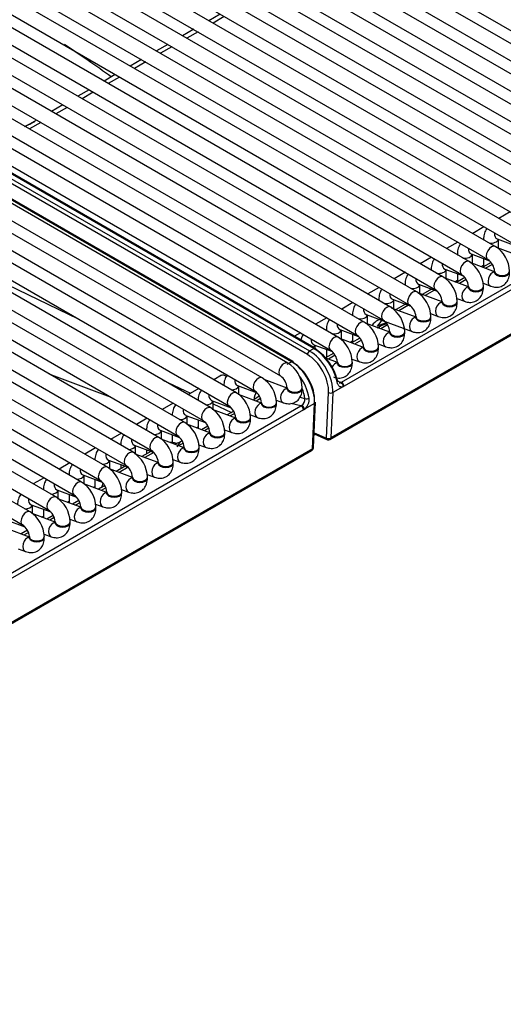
# Model space of a CAD drawing. Header units: millimetres. Extents: x -40 to 419, y 0 to 295.
# Tile 63 of 85: x 363 to 371, y 80 to 96. Entities that reach past the tile are written whole.
import ezdxf

# ---------------------------------------------------------------- set-up
doc = ezdxf.new("R2010")
doc.units = ezdxf.units.MM
doc.layers.add('BW4C_TWINTOWER_H', color=7, linetype='Continuous')
doc.layers.add('Standard', color=7, linetype='Continuous')

# ---------------------------------------------------------------- blocks, each defined once
blk = doc.blocks.new('SE')
at = {"layer": 'BW4C_TWINTOWER_H', "color": 7, "linetype": 'Continuous'}
for p, q in [((374.205, 94.078), (366.51, 98.521)), ((366.699, 98.629), (374.518, 94.115)), ((366.26, 98.376), (374.08, 93.862)), ((373.766, 93.825), (366.072, 98.267)), ((373.328, 93.572), (365.633, 98.014)), ((365.822, 98.123), (373.641, 93.608)), ((365.383, 97.87), (373.203, 93.355)), ((372.889, 93.319), (365.195, 97.761)), ((364.945, 97.617), (372.764, 93.102)), ((364.507, 97.364), (372.326, 92.849)), ((372.451, 93.066), (364.757, 97.508)), ((372.013, 92.813), (364.318, 97.255)), ((364.068, 97.111), (371.888, 92.596)), ((363.63, 96.858), (371.449, 92.343)), ((371.574, 92.559), (363.88, 97.002)), ((371.136, 92.306), (363.441, 96.749)), ((363.191, 96.604), (371.011, 92.09)), ((370.697, 92.053), (363.003, 96.496)), ((370.259, 91.8), (362.565, 96.243)), ((362.753, 96.351), (370.572, 91.837)), ((362.315, 96.098), (370.134, 91.584)), ((366.534, 96.193), (366.346, 96.084)), ((366.604, 96.153), (366.416, 96.044)), ((369.821, 91.547), (362.126, 95.989)), ((366.096, 95.94), (365.907, 95.831)), ((366.166, 95.9), (365.977, 95.791)), ((368.372, 89.075), (380.287, 95.954)), ((368.382, 89.093), (380.297, 95.972)), ((380.298, 95.982), (368.383, 89.103)), ((369.382, 91.294), (361.688, 95.736)), ((361.876, 95.845), (369.696, 91.33)), ((365.657, 95.687), (365.469, 95.578)), ((365.727, 95.646), (365.539, 95.538)), ((361.68, 95.452), (369.257, 91.077)), ((365.219, 95.434), (365.03, 95.325)), ((365.289, 95.393), (365.101, 95.285)), ((368.944, 91.041), (361.625, 95.266)), ((366.805, 89.859), (357.683, 95.125)), ((361.5, 95.05), (368.819, 90.824)), ((364.78, 95.181), (364.592, 95.072)), ((364.851, 95.14), (364.662, 95.031)), ((357.558, 94.909), (366.68, 89.642)), ((368.505, 90.788), (361.187, 95.013)), ((364.342, 94.928), (364.154, 94.819)), ((364.412, 94.887), (364.224, 94.778)), ((366.373, 89.61), (357.252, 94.876)), ((361.062, 94.797), (368.38, 90.571)), ((365.942, 89.361), (356.82, 94.627)), ((357.127, 94.66), (366.248, 89.393)), ((367.667, 90.357), (360.349, 94.582)), ((361.062, 94.582), (368.03, 90.558)), ((368.102, 90.6), (361.134, 94.623)), ((368.1, 90.618), (361.159, 94.626)), ((363.904, 94.675), (363.715, 94.566)), ((363.974, 94.634), (363.785, 94.525)), ((356.695, 94.411), (365.817, 89.144)), ((367.726, 90.379), (360.757, 94.402)), ((367.751, 90.381), (360.782, 94.404)), ((367.995, 90.497), (361.026, 94.52)), ((363.465, 94.421), (363.277, 94.313)), ((365.511, 89.112), (356.389, 94.378)), ((367.236, 90.108), (359.917, 94.333)), ((360.224, 94.366), (367.542, 90.14)), ((363.535, 94.381), (363.347, 94.272)), ((365.079, 88.863), (355.958, 94.129)), ((356.264, 94.162), (365.386, 88.895)), ((359.792, 94.117), (367.111, 89.891)), ((355.833, 93.913), (364.954, 88.646)), ((364.648, 88.614), (355.526, 93.88)), ((364.217, 88.365), (355.095, 93.631)), ((355.401, 93.663), (364.523, 88.397)), ((354.97, 93.414), (364.092, 88.148)), ((363.785, 88.116), (354.664, 93.382)), ((363.354, 87.866), (354.232, 93.133)), ((354.539, 93.165), (363.66, 87.899)), ((354.107, 92.916), (363.229, 87.65)), ((371.386, 92.886), (371.197, 92.777)), ((370.947, 92.633), (370.759, 92.524)), ((370.941, 92.436), (370.941, 92.419)), ((371.169, 92.435), (371.48, 92.319)), ((371.191, 92.277), (371.191, 92.427)), ((370.509, 92.38), (370.32, 92.271)), ((371.564, 92.138), (371.156, 92.29)), ((361.982, 92.145), (364.162, 91.096)), ((368.561, 90.035), (372.176, 92.122)), ((370.07, 92.127), (369.882, 92.018)), ((370.503, 92.183), (370.503, 92.166)), ((370.73, 92.182), (371.041, 92.066)), ((370.753, 92.024), (370.753, 92.174)), ((370.941, 92.103), (370.941, 91.968)), ((372.22, 92.054), (368.606, 89.968)), ((370.064, 91.929), (370.064, 91.912)), ((370.292, 91.929), (370.603, 91.813)), ((370.314, 91.77), (370.314, 91.921)), ((371.125, 91.884), (370.718, 92.037)), ((370.899, 91.969), (370.941, 91.994)), ((371.065, 92.04), (370.925, 91.959)), ((371.088, 92.006), (370.974, 91.941)), ((369.632, 91.874), (369.443, 91.765)), ((370.687, 91.631), (370.279, 91.784)), ((370.627, 91.787), (370.487, 91.706)), ((370.503, 91.85), (370.503, 91.715)), ((370.649, 91.753), (370.536, 91.688)), ((371.125, 91.892), (371.125, 91.876)), ((369.193, 91.62), (369.005, 91.512)), ((369.626, 91.676), (369.626, 91.659)), ((369.853, 91.676), (370.164, 91.56)), ((369.876, 91.517), (369.876, 91.667)), ((370.064, 91.597), (370.064, 91.588)), ((370.46, 91.716), (370.503, 91.741)), ((370.687, 91.639), (370.687, 91.622)), ((370.931, 91.69), (371.06, 91.642)), ((370.937, 91.622), (370.937, 91.639)), ((369.188, 91.423), (369.188, 91.406)), ((369.415, 91.423), (369.726, 91.307)), ((370.248, 91.378), (369.841, 91.531)), ((370.039, 91.575), (369.914, 91.503)), ((370.121, 91.576), (369.963, 91.485)), ((370.493, 91.437), (370.622, 91.389)), ((368.755, 91.367), (368.567, 91.259)), ((369.81, 91.125), (369.402, 91.277)), ((369.438, 91.264), (369.438, 91.414)), ((369.634, 91.341), (369.476, 91.25)), ((369.682, 91.323), (369.525, 91.232)), ((369.626, 91.344), (369.626, 91.337)), ((370.248, 91.386), (370.248, 91.369)), ((370.498, 91.369), (370.498, 91.386)), ((368.317, 91.114), (368.128, 91.005)), ((368.749, 91.17), (368.749, 91.153)), ((368.977, 91.17), (369.745, 90.882)), ((368.999, 91.011), (368.999, 91.161)), ((369.81, 91.133), (369.81, 91.116)), ((370.054, 91.184), (370.183, 91.136)), ((370.06, 91.116), (370.06, 91.133)), ((369.371, 90.872), (368.964, 91.024)), ((369.171, 90.947), (369.2, 90.962)), ((369.184, 90.954), (369.172, 90.947)), ((369.195, 91.088), (369.175, 91.076)), ((369.188, 91.091), (369.188, 91.084)), ((369.334, 90.994), (369.221, 90.928)), ((367.878, 90.861), (367.779, 90.804)), ((368.311, 90.917), (368.311, 90.9)), ((368.933, 90.619), (368.525, 90.771)), ((368.538, 90.917), (368.849, 90.8)), ((368.561, 90.758), (368.561, 90.908)), ((368.873, 90.774), (368.733, 90.694)), ((368.749, 90.838), (368.749, 90.703)), ((369.371, 90.879), (369.371, 90.863)), ((369.621, 90.863), (369.621, 90.879)), ((368.03, 90.558), (368.102, 90.6)), ((368.1, 90.663), (368.411, 90.547)), ((368.122, 90.578), (368.122, 90.655)), ((368.706, 90.704), (368.749, 90.728)), ((368.896, 90.741), (368.782, 90.675)), ((368.933, 90.626), (368.933, 90.61)), ((369.178, 90.678), (369.307, 90.629)), ((369.183, 90.61), (369.183, 90.626)), ((368.435, 90.521), (368.297, 90.441)), ((368.495, 90.366), (368.299, 90.439)), ((368.311, 90.585), (368.311, 90.45)), ((368.457, 90.488), (368.344, 90.422)), ((367.654, 90.337), (367.726, 90.379)), ((368.495, 90.373), (368.495, 90.357)), ((368.739, 90.424), (368.868, 90.376)), ((368.745, 90.357), (368.745, 90.373)), ((363.671, 90.174), (364.692, 89.793)), ((366.556, 90.151), (366.427, 90.076)), ((365.574, 90.071), (366.039, 89.852)), ((366.596, 89.98), (366.596, 89.979)), ((366.823, 89.979), (367.151, 89.857)), ((366.846, 89.828), (366.846, 89.971)), ((367.657, 89.935), (367.271, 90.079)), ((367.657, 89.942), (367.657, 89.926)), ((367.907, 89.926), (367.907, 89.942)), ((368.586, 89.958), (368.418, 89.862)), ((368.498, 90.052), (368.561, 90.035)), ((368.548, 90.029), (368.561, 90.035)), ((366.177, 89.932), (365.996, 89.827)), ((367.225, 89.686), (366.84, 89.83)), ((367.182, 89.794), (367.086, 89.738)), ((367.867, 89.783), (367.953, 89.761)), ((368.312, 89.098), (368.348, 89.864)), ((368.418, 89.862), (368.383, 89.103)), ((362.199, 86.358), (367.882, 89.639)), ((365.746, 89.683), (365.565, 89.578)), ((366.165, 89.731), (366.165, 89.73)), ((366.392, 89.73), (366.72, 89.608)), ((366.415, 89.579), (366.415, 89.722)), ((366.415, 89.676), (366.725, 89.53)), ((367.106, 89.763), (367.106, 89.765)), ((367.21, 89.763), (367.134, 89.72)), ((367.225, 89.693), (367.225, 89.677)), ((367.47, 89.738), (367.592, 89.692)), ((367.475, 89.677), (367.475, 89.693)), ((367.882, 89.639), (367.716, 89.682)), ((367.882, 89.639), (367.896, 89.648)), ((368.114, 89.682), (367.947, 89.585)), ((368.079, 88.923), (368.114, 89.682)), ((368.093, 88.941), (368.129, 89.702)), ((367.926, 89.571), (362.244, 86.29)), ((365.733, 89.482), (365.733, 89.481)), ((365.96, 89.481), (366.288, 89.359)), ((365.983, 89.33), (365.983, 89.473)), ((366.794, 89.437), (366.408, 89.581)), ((366.761, 89.551), (366.654, 89.489)), ((366.778, 89.514), (366.703, 89.471)), ((367.039, 89.489), (367.16, 89.443)), ((365.315, 89.434), (365.133, 89.329)), ((366.363, 89.188), (365.977, 89.332)), ((366.136, 89.273), (366.165, 89.289)), ((366.165, 89.405), (366.165, 89.262)), ((366.33, 89.302), (366.223, 89.24)), ((366.794, 89.444), (366.794, 89.428)), ((367.044, 89.428), (367.044, 89.444)), ((364.883, 89.185), (364.702, 89.08)), ((365.302, 89.233), (365.302, 89.232)), ((365.529, 89.232), (365.857, 89.11)), ((365.552, 89.081), (365.552, 89.224)), ((365.733, 89.156), (365.733, 89.026)), ((366.347, 89.265), (366.272, 89.222)), ((366.363, 89.195), (366.363, 89.179)), ((366.608, 89.239), (366.729, 89.194)), ((366.613, 89.179), (366.613, 89.195)), ((368.104, 89.17), (368.327, 89.073)), ((368.105, 89.188), (368.312, 89.098)), ((364.871, 88.984), (364.871, 88.983)), ((365.098, 88.983), (365.426, 88.861)), ((365.121, 88.832), (365.121, 88.975)), ((365.931, 88.939), (365.546, 89.083)), ((365.71, 89.027), (365.733, 89.04)), ((365.861, 89.03), (365.809, 88.955)), ((365.852, 89.025), (365.815, 89.015)), ((365.916, 89.016), (365.84, 88.973)), ((365.899, 89.053), (365.854, 89.027)), ((366.176, 88.99), (366.298, 88.945)), ((368.312, 89.098), (368.312, 89.098)), ((368.383, 89.103), (368.382, 89.093)), ((352.016, 79.628), (368.068, 88.896)), ((352.026, 79.646), (368.078, 88.914)), ((368.079, 88.923), (352.027, 79.656)), ((364.452, 88.936), (364.271, 88.831)), ((365.5, 88.69), (365.114, 88.834)), ((365.377, 88.879), (365.226, 88.792)), ((365.425, 88.861), (365.275, 88.774)), ((365.302, 88.907), (365.302, 88.836)), ((365.931, 88.946), (365.931, 88.93)), ((366.181, 88.93), (366.181, 88.946)), ((368.078, 88.914), (368.079, 88.923)), ((368.092, 88.933), (368.093, 88.939)), ((364.021, 88.687), (363.839, 88.582)), ((364.439, 88.735), (364.439, 88.734)), ((364.666, 88.734), (364.994, 88.612)), ((364.689, 88.582), (364.689, 88.726)), ((364.945, 88.63), (364.795, 88.543)), ((364.871, 88.658), (364.871, 88.587)), ((365.5, 88.697), (365.5, 88.681)), ((365.745, 88.741), (365.866, 88.696)), ((365.75, 88.681), (365.75, 88.697)), ((364.008, 88.486), (364.008, 88.485)), ((364.235, 88.485), (364.563, 88.363)), ((364.258, 88.333), (364.258, 88.477)), ((365.068, 88.441), (364.683, 88.585)), ((364.994, 88.612), (364.843, 88.525)), ((365.314, 88.492), (365.435, 88.447)), ((363.589, 88.438), (363.408, 88.333)), ((364.637, 88.192), (364.252, 88.336)), ((364.411, 88.276), (364.439, 88.293)), ((364.439, 88.409), (364.439, 88.266)), ((364.605, 88.306), (364.498, 88.244)), ((365.068, 88.448), (365.068, 88.432)), ((365.318, 88.432), (365.318, 88.448)), ((363.577, 88.237), (363.577, 88.236)), ((363.804, 88.236), (364.132, 88.114)), ((363.827, 88.084), (363.827, 88.228)), ((364.008, 88.16), (364.008, 88.017)), ((364.622, 88.269), (364.546, 88.226)), ((364.637, 88.199), (364.637, 88.183)), ((364.882, 88.243), (365.004, 88.198)), ((364.887, 88.183), (364.887, 88.199)), ((363.372, 87.987), (363.7, 87.865)), ((363.395, 87.835), (363.395, 87.979)), ((364.206, 87.943), (363.82, 88.087)), ((363.979, 88.027), (364.008, 88.044)), ((364.173, 88.057), (364.066, 87.995)), ((364.19, 88.02), (364.115, 87.977)), ((364.451, 87.994), (364.572, 87.949)), ((363.774, 87.694), (363.389, 87.838)), ((363.577, 87.911), (363.577, 87.768)), ((363.742, 87.808), (363.635, 87.746)), ((364.206, 87.95), (364.206, 87.934)), ((364.456, 87.934), (364.456, 87.95)), ((362.941, 87.738), (363.269, 87.616)), ((363.548, 87.778), (363.577, 87.795)), ((363.759, 87.771), (363.684, 87.728)), ((363.774, 87.701), (363.774, 87.685)), ((364.02, 87.745), (364.141, 87.7)), ((364.024, 87.685), (364.024, 87.701)), ((363.343, 87.445), (362.958, 87.589)), ((363.311, 87.559), (363.204, 87.497)), ((363.328, 87.522), (363.252, 87.479)), ((363.588, 87.496), (363.71, 87.451)), ((363.343, 87.452), (363.343, 87.436)), ((363.593, 87.436), (363.593, 87.452)), ((363.157, 87.247), (363.278, 87.202))]:
    blk.add_line(p, q, dxfattribs=at)
for centre, radius, start, end in [((348.416, 72.505), 27.895, 54.2493, 56.2081), ((346.764, 126.562), 36.226, 297.0961, 297.397), ((370.865, 91.874), 0.511, 2.0623, 57.9375), ((370.86, 91.871), 0.266, 4.5996, 55.4001), ((370.426, 91.62), 0.511, 2.0623, 57.9375), ((369.988, 91.367), 0.511, 2.0623, 57.9375), ((370.421, 91.617), 0.266, 4.5996, 55.4001), ((370.189, 91.315), 0.3, 112.2051, 119.9998), ((369.55, 91.114), 0.511, 2.0623, 57.9375), ((369.983, 91.364), 0.266, 4.5996, 55.4001), ((369.111, 90.861), 0.511, 2.0623, 57.9375), ((369.544, 91.111), 0.266, 4.5996, 55.4001), ((368.673, 90.608), 0.511, 2.0623, 57.9375), ((369.325, 90.816), 0.3, 119.9998, 146.31), ((369.106, 90.858), 0.266, 4.5996, 55.4001), ((368.234, 90.355), 0.511, 2.0623, 57.9375), ((368.668, 90.605), 0.266, 4.5996, 55.4001), ((367.606, 89.841), 0.907, 12.8948, 56.8135), ((367.69, 89.892), 0.821, 12.9021, 56.9898), ((368.229, 90.352), 0.266, 4.5996, 55.4001), ((367.396, 89.924), 0.511, 2.0623, 57.9377), ((366.965, 89.675), 0.511, 2.0623, 57.9377), ((367.391, 89.921), 0.266, 4.5997, 55.4003), ((367.182, 89.627), 0.852, 9.6326, 38.1352), ((368.532, 89.967), 0.0739, 0.4079, 66.5369), ((366.533, 89.426), 0.511, 2.0623, 57.9377), ((366.96, 89.672), 0.266, 4.5997, 55.4003), ((367.198, 89.639), 0.765, 9.2098, 22.6189), ((366.102, 89.177), 0.511, 2.0623, 57.9377), ((366.528, 89.423), 0.266, 4.5997, 55.4003), ((367.853, 89.571), 0.0739, 0.4079, 66.5372), ((367.823, 89.755), 0.13, 304.1673, 2.5685), ((367.816, 89.747), 0.208, 309.1088, 6.3653), ((367.975, 89.866), 0.107, 258.0499, 296.2208), ((365.671, 88.928), 0.511, 2.0623, 57.9377), ((366.097, 89.174), 0.266, 4.5997, 55.4003), ((365.666, 88.925), 0.266, 4.5997, 55.4003), ((365.239, 88.679), 0.511, 2.0623, 57.9377), ((365.713, 88.727), 0.3, 76.0633, 92.9762), ((368.347, 89.119), 0.05, 246.4633, 299.9998), ((364.808, 88.43), 0.511, 2.0623, 57.9377), ((365.234, 88.676), 0.266, 4.5997, 55.4003), ((368.043, 88.939), 0.05, 300, 353.5365), ((364.803, 88.427), 0.266, 4.5997, 55.4003), ((364.377, 88.181), 0.511, 2.0623, 57.9377), ((363.945, 87.932), 0.511, 2.0623, 57.9377), ((364.372, 88.178), 0.266, 4.5997, 55.4003), ((364.849, 88.228), 0.3, 156.5497, 171.8796), ((363.94, 87.929), 0.266, 4.5997, 55.4003), ((363.514, 87.683), 0.511, 2.0623, 57.9377), ((363.083, 87.434), 0.511, 2.0623, 57.9377), ((363.509, 87.68), 0.266, 4.5997, 55.4003), ((363.078, 87.431), 0.266, 4.5997, 55.4003)]:
    blk.add_arc(centre, radius, start, end, dxfattribs=at)
for centre, major_axis, ratio, start_param, end_param in [((371.066, 92.436), (0.125, 0), 0.57735, 3.140985, 3.418535), ((371.066, 92.436), (0.125, 0), 0.57735, 4.435439, 6.164377), ((371.212, 92.552), (-0.044, -0.117), 0.668837, 5.132503, 6.283185), ((370.774, 92.299), (-0.044, -0.117), 0.668837, 5.132503, 6.283185), ((371.073, 92.198), (-0.063, -0.108), 0.577353, 3.141732, 6.275004), ((370.628, 92.183), (0.125, 0), 0.57735, 3.140985, 3.418535), ((370.628, 92.183), (0.125, 0), 0.57735, 4.435439, 6.164377), ((370.189, 91.929), (0.125, 0), 0.57735, 3.140985, 3.418535), ((370.189, 91.929), (0.125, 0), 0.57735, 4.435439, 6.164377), ((370.336, 92.046), (-0.044, -0.117), 0.668837, 5.132503, 6.283185), ((370.635, 91.945), (-0.063, -0.108), 0.577353, 3.141732, 6.275004), ((369.897, 91.793), (-0.044, -0.117), 0.668837, 5.132503, 6.283185), ((370.197, 91.692), (-0.063, -0.108), 0.577353, 3.141732, 6.275004), ((371.104, 91.759), (-0.044, -0.117), 0.668837, 3.413987, 6.283185), ((371.25, 91.892), (0.125, 0), 0.57735, 3.151471, 6.282891), ((371.25, 91.876), (0.125, 0), 0.57735, 3.141593, 6.283185), ((369.751, 91.676), (0.125, 0), 0.57735, 3.140985, 3.418535), ((369.751, 91.676), (0.125, 0), 0.57735, 4.435439, 6.164377), ((370.189, 91.315), (0.15, -0.26), 0.577348, 2.859867, 3.141593), ((370.666, 91.506), (-0.044, -0.117), 0.668837, 3.413987, 6.283185), ((370.812, 91.639), (0.125, 0), 0.57735, 3.151471, 6.282891), ((370.812, 91.622), (0.125, 0), 0.57735, 3.141593, 6.283185), ((369.313, 91.423), (0.125, 0), 0.57735, 3.140985, 3.418535), ((369.459, 91.54), (-0.044, -0.117), 0.668837, 5.132503, 6.283185), ((369.758, 91.439), (-0.063, -0.108), 0.577353, 3.141732, 6.275004), ((369.02, 91.287), (-0.044, -0.117), 0.668837, 5.132503, 6.283185), ((369.32, 91.186), (-0.063, -0.108), 0.577353, 3.141732, 6.275004), ((369.313, 91.423), (0.125, 0), 0.57735, 4.435439, 6.164377), ((370.227, 91.253), (-0.044, -0.117), 0.668837, 3.413987, 6.283185), ((370.373, 91.386), (0.125, 0), 0.57735, 3.151471, 6.282891), ((370.373, 91.369), (0.125, 0), 0.57735, 3.141593, 6.283185), ((368.874, 91.17), (0.125, 0), 0.57735, 3.140985, 3.418535), ((368.874, 91.17), (0.125, 0), 0.57735, 4.435439, 6.164377), ((369.789, 91), (-0.044, -0.117), 0.668837, 3.413987, 6.283185), ((369.935, 91.133), (0.125, 0), 0.57735, 3.151471, 6.282891), ((369.935, 91.116), (0.125, 0), 0.57735, 3.141593, 6.283185), ((368.582, 91.034), (-0.044, -0.117), 0.668837, 5.132503, 6.283185), ((368.881, 90.933), (-0.063, -0.108), 0.577353, 3.141732, 6.275004), ((369.476, 90.776), (0.487, 0.112), 0.547966, -4.233531, -4.139412), ((369.325, 90.816), (0.078, 0.29), 0.707109, 0.729607, 1.201643), ((369.476, 90.776), (-0.488, -0.027), 0.555975, 4.956525, 5.380208), ((369.325, 90.816), (0.15, -0.26), 0.577348, 2.98782, 3.141593), ((369.476, 90.776), (0.487, 0.112), 0.547966, 1.768401, 2.049654), ((368.436, 90.917), (0.125, 0), 0.57735, 3.140985, 3.418535), ((368.443, 90.679), (-0.063, -0.108), 0.577353, 3.141732, 6.275004), ((368.436, 90.917), (0.125, 0), 0.57735, 4.435439, 6.164377), ((369.35, 90.746), (-0.044, -0.117), 0.668837, 3.413987, 6.283185), ((369.496, 90.879), (0.125, 0), 0.57735, 3.151471, 6.282891), ((369.496, 90.863), (0.125, 0), 0.57735, 3.141593, 6.283185), ((368.144, 90.781), (-0.044, -0.117), 0.668837, 5.132503, 6.283185), ((367.997, 90.664), (0.125, 0), 0.57735, 5.62987, 6.164377), ((368.912, 90.493), (-0.044, -0.117), 0.668837, 3.413987, 6.283185), ((369.058, 90.626), (0.125, 0), 0.57735, 3.151471, 6.282891), ((369.058, 90.61), (0.125, 0), 0.57735, 3.141593, 6.283185), ((368.03, 90.518), (0.025, 0.0433), 0.577353, 0.7854, 2.356197), ((367.995, 90.089), (0.25, -0.433), 0.577348, 0.73304, 2.356197), ((368.03, 90.109), (-0.275, 0.476), 0.577348, 3.874633, 5.497789), ((367.605, 90.249), (0.063, 0.108), 0.57735, 0.00014, 3.133411), ((367.726, 90.338), (-0.025, -0.0433), 0.57735, 3.141593, 3.926991), ((367.726, 89.93), (0.275, -0.476), 0.57735, 0.733038, 2.356194), ((367.726, 90.338), (-0.025, -0.0433), 0.57735, 2.356195, 3.141593), ((367.761, 89.95), (-0.25, 0.433), 0.57735, 3.874631, 5.497787), ((368.474, 90.24), (-0.044, -0.117), 0.668837, 3.413987, 4.543727), ((368.62, 90.373), (0.125, 0), 0.57735, 3.151471, 6.282891), ((368.62, 90.357), (0.125, 0), 0.57735, 3.141593, 6.283185), ((366.618, 90.042), (-0.063, 0.108), 0.57735, 5.257191, 6.283185), ((367.173, 90), (0.063, 0.108), 0.57735, 0.00014, 3.133411), ((366.721, 89.98), (0.125, 0), 0.57735, 4.703357, 6.164386), ((366.867, 90.097), (-0.044, -0.117), 0.668835, 5.067552, 6.283185), ((367.782, 89.942), (0.125, 0), 0.57735, 3.151471, 6.282891), ((368.611, 90.093), (-0.077, -0.133), 0.548041, 0.573103, 0.765182), ((366.436, 89.848), (-0.044, -0.117), 0.668835, 5.067552, 6.283185), ((366.742, 89.75), (0.063, 0.108), 0.57735, 0.00014, 3.133411), ((367.635, 89.809), (-0.044, -0.117), 0.668835, 3.413976, 6.283185), ((367.782, 89.926), (0.125, 0), 0.57735, 3.141593, 6.283185), ((368.383, 89.884), (0.0499, -0.0023), 0.606775, 3.954574, 5.52537), ((366.311, 89.501), (0.063, 0.108), 0.57735, 0.00014, 3.133411), ((366.29, 89.731), (0.125, 0), 0.57735, 4.703357, 6.164386), ((367.204, 89.56), (-0.044, -0.117), 0.668835, 3.413976, 6.283185), ((367.35, 89.693), (0.125, 0), 0.57735, 3.151471, 6.282891), ((367.35, 89.677), (0.125, 0), 0.57735, 3.141593, 6.283185), ((367.912, 89.608), (-0.0312, 0.0391), 0.444169, 3.797397, 5.674661), ((368.079, 89.704), (-0.0499, 0.0023), 0.606775, 2.383782, 3.141593), ((365.858, 89.482), (0.125, 0), 0.57735, 4.703357, 6.164386), ((366.004, 89.599), (-0.044, -0.117), 0.668835, 5.067552, 6.283185), ((367.933, 89.697), (-0.078, -0.133), 0.544832, 0.762478, 0.954557), ((365.573, 89.349), (-0.044, -0.117), 0.668835, 5.067552, 6.283185), ((365.879, 89.252), (0.063, 0.108), 0.57735, 0.00014, 3.133411), ((366.773, 89.311), (-0.044, -0.117), 0.668835, 3.414398, 6.283185), ((366.919, 89.444), (0.125, 0), 0.57735, 3.151471, 6.282891), ((366.919, 89.428), (0.125, 0), 0.57735, 3.141593, 6.283185), ((365.448, 89.003), (0.063, 0.108), 0.57735, 0.00014, 3.133411), ((365.427, 89.233), (0.125, 0), 0.57735, 4.703357, 6.164386), ((366.341, 89.062), (-0.044, -0.117), 0.668835, 3.413976, 6.283185), ((366.488, 89.195), (0.125, 0), 0.57735, 3.151471, 6.282891), ((366.488, 89.179), (0.125, 0), 0.57735, 3.141593, 6.283185), ((364.996, 88.984), (0.125, 0), 0.57735, 4.703357, 6.164386), ((365.142, 89.1), (-0.044, -0.117), 0.668835, 5.067552, 6.283185), ((365.713, 88.727), (0.078, 0.29), 0.707107, 0.029318, 0.336392), ((365.808, 89.115), (0.0018, 0.1), 0.995646, 2.917363, 3.230523), ((365.808, 89.115), (0.0018, 0.1), 0.995646, 3.466325, 3.721122), ((368.347, 89.118), (0.0501, 0.0045), 0.503418, 3.88571, 5.456507), ((368.347, 89.119), (-0.0497, 0.0056), 0.643408, 0.854416, 2.425212), ((368.347, 89.119), (0.02, 0.0458), 0.64341, 2.287174, 3.141593), ((368.347, 89.119), (-0.025, 0.0433), 0.577348, 3.141593, 3.80482), ((364.71, 88.851), (-0.044, -0.117), 0.668835, 5.067552, 6.283185), ((365.017, 88.754), (0.063, 0.108), 0.57735, 0.00014, 3.133411), ((365.91, 88.813), (-0.044, -0.117), 0.668835, 3.414398, 6.283185), ((366.056, 88.946), (0.125, 0), 0.57735, 3.151471, 6.282891), ((366.056, 88.93), (0.125, 0), 0.57735, 3.141593, 6.283185), ((368.043, 88.939), (-0.025, 0.0433), 0.57735, 3.141593, 3.804818), ((368.043, 88.939), (-0.0497, 0.0056), 0.643408, 2.425216, 3.141593), ((368.043, 88.939), (-0.0501, -0.0045), 0.503419, 2.314918, 3.072729), ((364.585, 88.505), (0.063, 0.108), 0.57735, 0.00014, 3.133411), ((364.564, 88.735), (0.125, 0), 0.57735, 4.703357, 6.164386), ((365.479, 88.564), (-0.044, -0.117), 0.668835, 3.413976, 6.283185), ((365.625, 88.697), (0.125, 0), 0.57735, 3.151471, 6.282891), ((365.625, 88.681), (0.125, 0), 0.57735, 3.141593, 6.283185), ((364.133, 88.486), (0.125, 0), 0.57735, 4.703357, 6.164386), ((364.279, 88.602), (-0.044, -0.117), 0.668835, 5.067552, 6.283185), ((363.848, 88.353), (-0.044, -0.117), 0.668835, 5.067552, 6.283185), ((364.154, 88.256), (0.063, 0.108), 0.57735, 0.00014, 3.133411), ((365.047, 88.315), (-0.044, -0.117), 0.668835, 3.413976, 6.283185), ((365.193, 88.432), (0.125, 0), 0.57735, 3.141593, 6.283185), ((365.193, 88.448), (0.125, 0), 0.57735, 3.151471, 6.282891), ((363.723, 88.007), (0.063, 0.108), 0.57735, 0.00014, 3.133411), ((363.702, 88.237), (0.125, 0), 0.57735, 4.703357, 6.164386), ((364.616, 88.066), (-0.044, -0.117), 0.668835, 3.413976, 6.283185), ((364.762, 88.199), (0.125, 0), 0.57735, 3.151471, 6.282891), ((364.762, 88.183), (0.125, 0), 0.57735, 3.141593, 6.283185), ((363.27, 87.988), (0.125, 0), 0.57735, 4.703357, 6.164386), ((363.416, 88.104), (-0.044, -0.117), 0.668835, 5.067552, 6.283185), ((363.291, 87.758), (0.063, 0.108), 0.57735, 0.00014, 3.133411), ((364.185, 87.817), (-0.044, -0.117), 0.668835, 3.413976, 6.283185), ((364.331, 87.95), (0.125, 0), 0.57735, 3.151471, 6.282891), ((364.331, 87.934), (0.125, 0), 0.57735, 3.141593, 6.283185), ((363.753, 87.568), (-0.044, -0.117), 0.668835, 3.413976, 6.283185), ((363.899, 87.701), (0.125, 0), 0.57735, 3.151471, 6.282891), ((363.899, 87.685), (0.125, 0), 0.57735, 3.141593, 6.283185), ((363.322, 87.319), (-0.044, -0.117), 0.668835, 3.413976, 6.283185), ((363.468, 87.452), (0.125, 0), 0.57735, 3.151471, 6.282891), ((363.468, 87.436), (0.125, 0), 0.57735, 3.141593, 6.283185)]:
    blk.add_ellipse(centre, major_axis=major_axis, ratio=ratio, start_param=start_param, end_param=end_param, dxfattribs=at)
for points, degree, knots in [([(370.995, 92.606), (370.982, 92.589), (370.956, 92.544), (370.942, 92.483), (370.941, 92.445), (370.941, 92.436)], 3, [0.6156487, 0.6156487, 0.6156487, 0.6156487, 0.750312, 0.9471525, 1, 1, 1, 1]), ([(370.557, 92.353), (370.544, 92.336), (370.518, 92.291), (370.504, 92.23), (370.503, 92.192), (370.503, 92.183)], 3, [0.6156487, 0.6156487, 0.6156487, 0.6156487, 0.750312, 0.9471525, 1, 1, 1, 1]), ([(370.118, 92.099), (370.105, 92.083), (370.079, 92.038), (370.066, 91.977), (370.065, 91.939), (370.064, 91.929)], 3, [0.6156487, 0.6156487, 0.6156487, 0.6156487, 0.750312, 0.9471525, 1, 1, 1, 1]), ([(369.68, 91.846), (369.667, 91.83), (369.641, 91.785), (369.627, 91.724), (369.626, 91.686), (369.626, 91.676)], 3, [0.6156487, 0.6156487, 0.6156487, 0.6156487, 0.750312, 0.9471525, 1, 1, 1, 1]), ([(371.06, 91.642), (371.091, 91.633), (371.144, 91.618), (371.235, 91.633), (371.31, 91.683), (371.359, 91.759), (371.374, 91.828), (371.375, 91.866), (371.375, 91.876)], 3, [0, 0, 0, 0, 0.183017, 0.377167, 0.56404, 0.750312, 0.947152, 1, 1, 1, 1]), ([(371.125, 91.876), (371.124, 91.869), (371.124, 91.859), (371.123, 91.857), (371.123, 91.857)], 3, [0, 0, 0, 0, 0.1471719, 0.252502, 0.252502, 0.252502, 0.252502]), ([(369.241, 91.593), (369.228, 91.577), (369.202, 91.532), (369.189, 91.47), (369.188, 91.433), (369.188, 91.423)], 3, [0.6156487, 0.6156487, 0.6156487, 0.6156487, 0.750312, 0.9471525, 1, 1, 1, 1]), ([(370.622, 91.389), (370.652, 91.38), (370.706, 91.365), (370.796, 91.38), (370.871, 91.43), (370.92, 91.505), (370.936, 91.575), (370.937, 91.613), (370.937, 91.622)], 3, [0, 0, 0, 0, 0.183017, 0.377167, 0.56404, 0.750312, 0.947152, 1, 1, 1, 1]), ([(370.687, 91.622), (370.686, 91.616), (370.685, 91.606), (370.684, 91.604), (370.684, 91.604)], 3, [0, 0, 0, 0, 0.1471719, 0.252502, 0.252502, 0.252502, 0.252502]), ([(368.803, 91.34), (368.79, 91.324), (368.764, 91.279), (368.75, 91.217), (368.749, 91.179), (368.749, 91.17)], 3, [0.6156487, 0.6156487, 0.6156487, 0.6156487, 0.750312, 0.9471525, 1, 1, 1, 1]), ([(370.183, 91.136), (370.214, 91.127), (370.267, 91.112), (370.358, 91.127), (370.433, 91.177), (370.482, 91.252), (370.497, 91.322), (370.498, 91.36), (370.498, 91.369)], 3, [0, 0, 0, 0, 0.183017, 0.377167, 0.56404, 0.750312, 0.947152, 1, 1, 1, 1]), ([(370.248, 91.369), (370.248, 91.362), (370.247, 91.353), (370.246, 91.35), (370.246, 91.35)], 3, [0, 0, 0, 0, 0.1471719, 0.252502, 0.252502, 0.252502, 0.252502]), ([(369.745, 90.882), (369.775, 90.873), (369.829, 90.859), (369.919, 90.874), (369.995, 90.924), (370.043, 90.999), (370.059, 91.069), (370.06, 91.107), (370.06, 91.116)], 3, [0, 0, 0, 0, 0.183017, 0.377167, 0.56404, 0.750312, 0.947152, 1, 1, 1, 1]), ([(369.81, 91.116), (369.809, 91.109), (369.809, 91.099), (369.808, 91.097), (369.808, 91.097)], 3, [0, 0, 0, 0, 0.1471719, 0.252502, 0.252502, 0.252502, 0.252502]), ([(368.365, 91.087), (368.352, 91.071), (368.325, 91.026), (368.312, 90.964), (368.311, 90.926), (368.311, 90.917)], 3, [0.6156487, 0.6156487, 0.6156487, 0.6156487, 0.750312, 0.9471525, 1, 1, 1, 1]), ([(367.926, 90.834), (367.913, 90.818), (367.896, 90.788), (367.885, 90.756), (367.882, 90.743)], 3, [0.6156487, 0.6156487, 0.6156487, 0.6156487, 0.750312, 0.831419, 0.831419, 0.831419, 0.831419]), ([(369.307, 90.629), (369.337, 90.62), (369.39, 90.606), (369.481, 90.621), (369.556, 90.671), (369.605, 90.746), (369.62, 90.816), (369.621, 90.854), (369.621, 90.863)], 3, [0, 0, 0, 0, 0.183017, 0.377167, 0.56404, 0.750312, 0.947152, 1, 1, 1, 1]), ([(369.371, 90.863), (369.371, 90.856), (369.37, 90.846), (369.369, 90.844), (369.369, 90.844)], 3, [0, 0, 0, 0, 0.1471719, 0.252502, 0.252502, 0.252502, 0.252502]), ([(368.137, 90.581), (368.137, 90.59), (368.133, 90.599), (368.12, 90.606), (368.11, 90.605), (368.102, 90.6)], 3, [0, 0, 0, 0, 0.499998, 0.499998, 1, 1, 1, 1]), ([(368.868, 90.376), (368.899, 90.367), (368.952, 90.353), (369.043, 90.367), (369.118, 90.418), (369.167, 90.493), (369.182, 90.563), (369.183, 90.601), (369.183, 90.61)], 3, [0, 0, 0, 0, 0.183017, 0.377167, 0.56404, 0.750312, 0.947152, 1, 1, 1, 1]), ([(368.933, 90.61), (368.932, 90.603), (368.932, 90.593), (368.931, 90.591), (368.931, 90.591)], 3, [0, 0, 0, 0, 0.1471719, 0.252502, 0.252502, 0.252502, 0.252502]), ([(368.43, 90.123), (368.46, 90.114), (368.514, 90.1), (368.604, 90.114), (368.679, 90.165), (368.728, 90.24), (368.744, 90.31), (368.745, 90.347), (368.745, 90.357)], 3, [0, 0, 0, 0, 0.183017, 0.377167, 0.56404, 0.750312, 0.947152, 1, 1, 1, 1]), ([(368.495, 90.357), (368.494, 90.35), (368.493, 90.34), (368.492, 90.338), (368.492, 90.338)], 3, [0, 0, 0, 0, 0.1471719, 0.252502, 0.252502, 0.252502, 0.252502]), ([(366.654, 90.155), (366.639, 90.138), (366.611, 90.091), (366.597, 90.027), (366.596, 89.989), (366.596, 89.98)], 3, [0.6002929, 0.6002929, 0.6002929, 0.6002929, 0.7503137, 0.9471546, 1, 1, 1, 1]), ([(368.489, 90.044), (368.498, 90.049), (368.504, 90.056), (368.504, 90.068), (368.498, 90.073), (368.49, 90.076)], 3, [0, 0, 0, 0, 0.500002, 0.500002, 1, 1, 1, 1]), ([(368.586, 89.958), (368.583, 89.958), (368.579, 89.956), (368.572, 89.955), (368.565, 89.954), (368.558, 89.955), (368.549, 89.956), (368.537, 89.96), (368.524, 89.97), (368.512, 89.984), (368.503, 90.001), (368.495, 90.021), (368.491, 90.036), (368.489, 90.044)], 3, [0, 0, 0, 0, 0.04939, 0.098781, 0.148472, 0.19876, 0.249928, 0.373598, 0.499867, 0.624352, 0.749985, 0.874901, 1, 1, 1, 1]), ([(368.523, 90.026), (368.523, 90.026), (368.524, 90.026), (368.529, 90.025), (368.537, 90.025), (368.545, 90.027), (368.548, 90.029)], 3, [0.6821833, 0.6821833, 0.6821833, 0.6821833, 0.687719, 0.7503343, 0.8823504, 1, 1, 1, 1]), ([(368.548, 90.029), (368.558, 90.026), (368.57, 90.017), (368.586, 89.988), (368.588, 89.97), (368.586, 89.958)], 3, [0, 0, 0, 0, 0.497009, 0.497009, 1, 1, 1, 1]), ([(366.223, 89.906), (366.208, 89.889), (366.18, 89.842), (366.166, 89.778), (366.165, 89.74), (366.165, 89.731)], 3, [0.6002929, 0.6002929, 0.6002929, 0.6002929, 0.7503137, 0.9471546, 1, 1, 1, 1]), ([(367.106, 89.765), (367.113, 89.811), (367.131, 89.846), (367.134, 89.852), (367.137, 89.856)], 2, [0, 0, 0, 0.25, 0.25, 0.2867941, 0.2867941, 0.2867941]), ([(367.592, 89.692), (367.622, 89.683), (367.675, 89.669), (367.766, 89.684), (367.841, 89.734), (367.89, 89.809), (367.905, 89.879), (367.906, 89.917), (367.907, 89.926)], 3, [0, 0, 0, 0, 0.183017, 0.377168, 0.564041, 0.750314, 0.947155, 1, 1, 1, 1]), ([(367.657, 89.926), (367.656, 89.919), (367.655, 89.909), (367.654, 89.907), (367.654, 89.907)], 3, [0, 0, 0, 0, 0.1471725, 0.2525025, 0.2525025, 0.2525025, 0.2525025]), ([(365.791, 89.657), (365.776, 89.64), (365.748, 89.593), (365.734, 89.529), (365.733, 89.491), (365.733, 89.482)], 3, [0.6002929, 0.6002929, 0.6002929, 0.6002929, 0.7503137, 0.9471546, 1, 1, 1, 1]), ([(367.16, 89.443), (367.191, 89.434), (367.244, 89.42), (367.335, 89.434), (367.41, 89.485), (367.459, 89.56), (367.474, 89.63), (367.475, 89.668), (367.475, 89.677)], 3, [0, 0, 0, 0, 0.183017, 0.377168, 0.564041, 0.750314, 0.947155, 1, 1, 1, 1]), ([(367.225, 89.677), (367.225, 89.67), (367.224, 89.66), (367.223, 89.658), (367.223, 89.658)], 3, [0, 0, 0, 0, 0.1471725, 0.2525025, 0.2525025, 0.2525025, 0.2525025]), ([(365.36, 89.408), (365.345, 89.391), (365.317, 89.344), (365.303, 89.28), (365.302, 89.242), (365.302, 89.233)], 3, [0.6002929, 0.6002929, 0.6002929, 0.6002929, 0.7503137, 0.9471546, 1, 1, 1, 1]), ([(366.729, 89.194), (366.759, 89.185), (366.813, 89.171), (366.903, 89.185), (366.979, 89.236), (367.027, 89.311), (367.043, 89.381), (367.044, 89.419), (367.044, 89.428)], 3, [0, 0, 0, 0, 0.183017, 0.377168, 0.564041, 0.750314, 0.947155, 1, 1, 1, 1]), ([(366.794, 89.428), (366.793, 89.421), (366.793, 89.411), (366.792, 89.409), (366.792, 89.409)], 3, [0, 0, 0, 0, 0.1471725, 0.2525025, 0.2525025, 0.2525025, 0.2525025]), ([(364.929, 89.159), (364.914, 89.142), (364.886, 89.095), (364.872, 89.031), (364.871, 88.993), (364.871, 88.984)], 3, [0.6002929, 0.6002929, 0.6002929, 0.6002929, 0.7503137, 0.9471546, 1, 1, 1, 1]), ([(366.298, 88.945), (366.328, 88.936), (366.381, 88.922), (366.472, 88.936), (366.547, 88.987), (366.596, 89.062), (366.611, 89.132), (366.612, 89.17), (366.613, 89.179)], 3, [0, 0, 0, 0, 0.183017, 0.377168, 0.564041, 0.750314, 0.947155, 1, 1, 1, 1]), ([(366.363, 89.179), (366.362, 89.172), (366.361, 89.162), (366.36, 89.16), (366.36, 89.16)], 3, [0, 0, 0, 0, 0.1471725, 0.2525025, 0.2525025, 0.2525025, 0.2525025]), ([(364.497, 88.91), (364.482, 88.893), (364.454, 88.846), (364.44, 88.782), (364.439, 88.744), (364.439, 88.735)], 3, [0.6002929, 0.6002929, 0.6002929, 0.6002929, 0.7503137, 0.9471546, 1, 1, 1, 1]), ([(365.866, 88.696), (365.897, 88.687), (365.95, 88.673), (366.041, 88.687), (366.116, 88.738), (366.165, 88.813), (366.18, 88.883), (366.181, 88.921), (366.181, 88.93)], 3, [0, 0, 0, 0, 0.183017, 0.377168, 0.564041, 0.750314, 0.947155, 1, 1, 1, 1]), ([(365.931, 88.93), (365.931, 88.923), (365.93, 88.913), (365.929, 88.911), (365.929, 88.911)], 3, [0, 0, 0, 0, 0.1471725, 0.2525025, 0.2525025, 0.2525025, 0.2525025]), ([(364.066, 88.661), (364.051, 88.644), (364.023, 88.597), (364.009, 88.533), (364.008, 88.495), (364.008, 88.486)], 3, [0.6002929, 0.6002929, 0.6002929, 0.6002929, 0.7503137, 0.9471546, 1, 1, 1, 1]), ([(365.435, 88.447), (365.465, 88.438), (365.519, 88.424), (365.609, 88.438), (365.685, 88.489), (365.733, 88.564), (365.749, 88.634), (365.75, 88.671), (365.75, 88.681)], 3, [0, 0, 0, 0, 0.183017, 0.377168, 0.564041, 0.750314, 0.947155, 1, 1, 1, 1]), ([(365.5, 88.681), (365.499, 88.674), (365.499, 88.664), (365.498, 88.662), (365.498, 88.662)], 3, [0, 0, 0, 0, 0.1471725, 0.2525025, 0.2525025, 0.2525025, 0.2525025]), ([(363.635, 88.412), (363.62, 88.395), (363.592, 88.348), (363.578, 88.284), (363.577, 88.246), (363.577, 88.237)], 3, [0.6002929, 0.6002929, 0.6002929, 0.6002929, 0.7503137, 0.9471546, 1, 1, 1, 1]), ([(365.004, 88.198), (365.034, 88.189), (365.087, 88.175), (365.178, 88.189), (365.253, 88.24), (365.302, 88.315), (365.317, 88.385), (365.318, 88.422), (365.318, 88.432)], 3, [0, 0, 0, 0, 0.183017, 0.377168, 0.564041, 0.750314, 0.947155, 1, 1, 1, 1]), ([(365.068, 88.432), (365.068, 88.425), (365.067, 88.415), (365.066, 88.413), (365.066, 88.413)], 3, [0, 0, 0, 0, 0.1471725, 0.2525025, 0.2525025, 0.2525025, 0.2525025]), ([(363.203, 88.163), (363.188, 88.145), (363.16, 88.099), (363.146, 88.035), (363.145, 87.997), (363.145, 87.988)], 3, [0.6002929, 0.6002929, 0.6002929, 0.6002929, 0.7503137, 0.9471546, 1, 1, 1, 1]), ([(364.572, 87.949), (364.603, 87.94), (364.656, 87.926), (364.747, 87.94), (364.822, 87.991), (364.871, 88.066), (364.886, 88.136), (364.887, 88.173), (364.887, 88.183)], 3, [0, 0, 0, 0, 0.183017, 0.377168, 0.564041, 0.750314, 0.947155, 1, 1, 1, 1]), ([(364.637, 88.183), (364.637, 88.176), (364.636, 88.166), (364.635, 88.164), (364.635, 88.164)], 3, [0, 0, 0, 0, 0.1471725, 0.2525025, 0.2525025, 0.2525025, 0.2525025]), ([(364.141, 87.7), (364.171, 87.691), (364.225, 87.677), (364.315, 87.691), (364.391, 87.742), (364.439, 87.817), (364.455, 87.887), (364.456, 87.924), (364.456, 87.934)], 3, [0, 0, 0, 0, 0.183017, 0.377168, 0.564041, 0.750314, 0.947155, 1, 1, 1, 1]), ([(364.206, 87.934), (364.205, 87.927), (364.205, 87.917), (364.204, 87.915), (364.204, 87.915)], 3, [0, 0, 0, 0, 0.1471725, 0.2525025, 0.2525025, 0.2525025, 0.2525025]), ([(363.71, 87.451), (363.74, 87.442), (363.793, 87.428), (363.884, 87.442), (363.959, 87.493), (364.008, 87.568), (364.023, 87.637), (364.024, 87.675), (364.024, 87.685)], 3, [0, 0, 0, 0, 0.183017, 0.377168, 0.564041, 0.750314, 0.947155, 1, 1, 1, 1]), ([(363.774, 87.685), (363.774, 87.678), (363.773, 87.668), (363.772, 87.666), (363.772, 87.666)], 3, [0, 0, 0, 0, 0.1471725, 0.2525025, 0.2525025, 0.2525025, 0.2525025]), ([(363.278, 87.202), (363.309, 87.193), (363.362, 87.179), (363.453, 87.193), (363.528, 87.244), (363.577, 87.319), (363.592, 87.388), (363.593, 87.426), (363.593, 87.436)], 3, [0, 0, 0, 0, 0.183017, 0.377168, 0.564041, 0.750314, 0.947155, 1, 1, 1, 1]), ([(363.343, 87.436), (363.343, 87.429), (363.342, 87.419), (363.341, 87.417), (363.341, 87.417)], 3, [0, 0, 0, 0, 0.1471725, 0.2525025, 0.2525025, 0.2525025, 0.2525025])]:
    blk.add_open_spline(points, degree=degree, knots=knots, dxfattribs=at)

msp = doc.modelspace()

# ---------------------------------------------------------------- block references
at = {"layer": 'Standard'}
msp.add_blockref('SE', (0, 0), dxfattribs=at)

doc.saveas('drawing.dxf')
